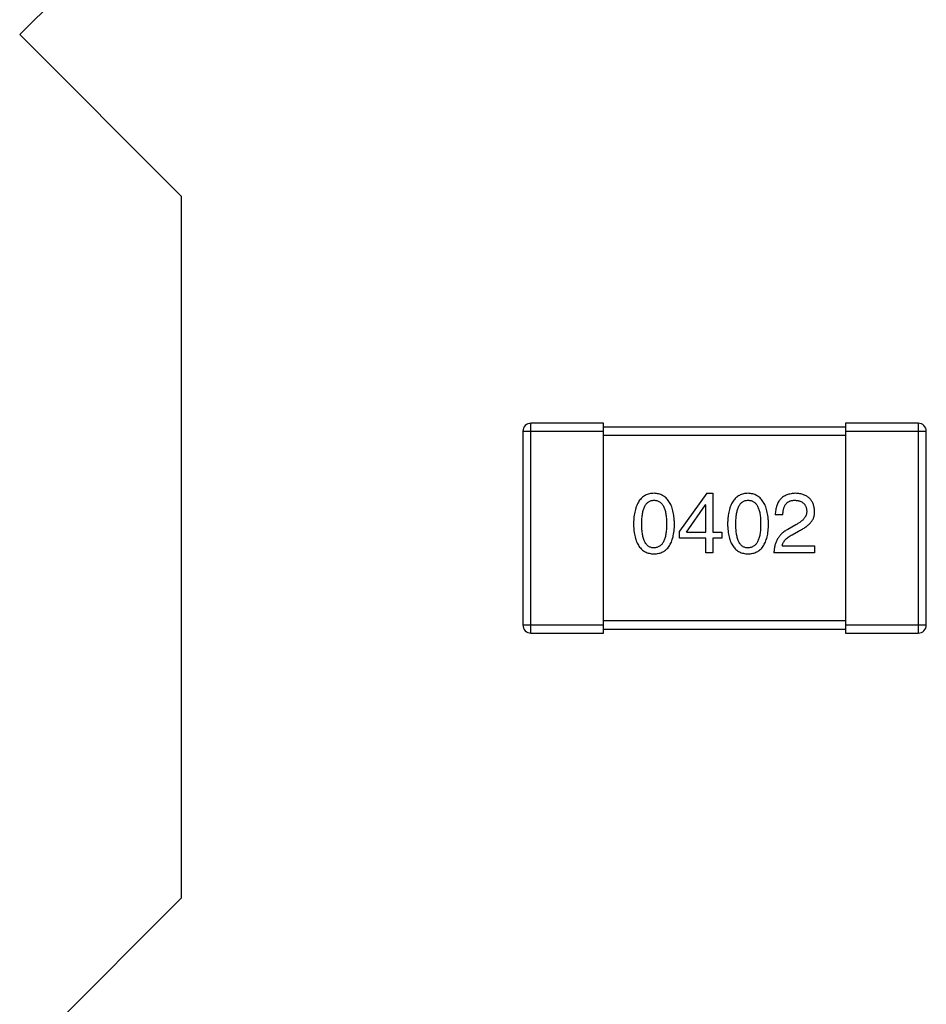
# Model space of a CAD drawing. Header units: inches. Extents: x -16 to 86, y -28 to 28.
# Tile 13 of 39: x 58.54 to 60.79, y -6.76 to -4.32. Entities that reach past the tile are written whole.
import ezdxf

# ---------------------------------------------------------------- set-up
doc = ezdxf.new("R2010")
doc.units = ezdxf.units.IN
doc.header["$LTSCALE"] = 1.21
doc.header["$MEASUREMENT"] = 0
doc.layers.get('0').update_dxf_attribs({"linetype": 'CONTINUOUS'})

msp = doc.modelspace()

# ---------------------------------------------------------------- linework, layer by layer
at = {"color": 6, "linetype": 'Continuous'}
for p, q in [((58.9413, -3.9597), (58.5412, -4.3596)), ((58.5412, -4.3596), (58.9411, -4.7597)), ((58.9411, -4.7597), (58.9408, -6.4997)), ((59.8081, -5.8426), (59.8081, -5.3226)), ((59.9881, -5.3226), (59.8081, -5.3226)), ((59.9881, -5.8426), (59.9881, -5.3226)), ((60.5881, -5.3326), (59.9881, -5.3326)), ((60.5881, -5.3226), (60.5881, -5.8426)), ((60.7681, -5.3226), (60.5881, -5.3226)), ((60.7681, -5.3226), (60.7681, -5.8426)), ((59.7881, -5.3426), (59.7881, -5.8226)), ((59.7881, -5.3426), (59.9881, -5.3426)), ((59.9881, -5.3526), (60.5881, -5.3526)), ((60.5881, -5.3426), (60.7881, -5.3426)), ((60.7881, -5.8226), (60.7881, -5.3426)), ((60.2437, -5.4963), (60.1764, -5.5897)), ((60.2437, -5.4963), (60.2592, -5.4963)), ((60.2592, -5.4963), (60.2592, -5.5922)), ((60.1937, -5.5922), (60.2404, -5.525)), ((60.2412, -5.525), (60.2404, -5.525)), ((60.2412, -5.5922), (60.2412, -5.525)), ((60.4325, -5.5496), (60.4137, -5.5496)), ((60.4645, -5.5742), (60.4448, -5.5857)), ((60.1764, -5.6078), (60.1764, -5.5897)), ((60.2412, -5.6078), (60.1764, -5.6078)), ((60.1937, -5.5922), (60.2412, -5.5922)), ((60.2412, -5.6438), (60.2412, -5.6078)), ((60.2592, -5.5922), (60.2814, -5.5922)), ((60.2592, -5.6078), (60.2592, -5.6438)), ((60.2814, -5.6078), (60.2592, -5.6078)), ((60.2814, -5.5922), (60.2814, -5.6078)), ((60.4555, -5.5988), (60.4711, -5.5897)), ((60.4309, -5.6266), (60.5112, -5.6266)), ((60.5112, -5.6266), (60.5112, -5.6438)), ((60.2592, -5.6438), (60.2412, -5.6438)), ((60.5112, -5.6438), (60.4104, -5.6438)), ((59.9881, -5.8226), (59.7881, -5.8226)), ((60.5881, -5.8126), (59.9881, -5.8126)), ((60.7881, -5.8226), (60.5881, -5.8226)), ((59.8081, -5.8426), (59.9881, -5.8426)), ((59.9881, -5.8326), (60.5881, -5.8326)), ((60.5881, -5.8426), (60.7681, -5.8426)), ((58.9408, -6.4997), (58.5407, -6.8996))]:
    msp.add_line(p, q, dxfattribs=at)
for centre, start, end in [((59.8081, -5.3426), 90, 180), ((60.7681, -5.3426), 0, 90), ((59.8081, -5.8226), 180, 270), ((60.7681, -5.8226), 270, 0)]:
    msp.add_arc(centre, 0.02, start, end, dxfattribs=at)
for points, knots in [([(60.1131, -5.4963), (60.1112, -5.4964), (60.1073, -5.4966), (60.1016, -5.4975), (60.0964, -5.4991), (60.0915, -5.5013), (60.087, -5.504), (60.0828, -5.5074), (60.0791, -5.5113), (60.0757, -5.5158), (60.0727, -5.5209), (60.0701, -5.5266), (60.0679, -5.5328), (60.066, -5.5396), (60.0645, -5.547), (60.0634, -5.555), (60.0626, -5.5636), (60.0624, -5.5695), (60.0623, -5.5725)], [0, 0, 0, 0, 0.057911, 0.113262, 0.165956, 0.217443, 0.268511, 0.319665, 0.372, 0.426129, 0.483365, 0.543779, 0.607756, 0.676562, 0.749704, 0.827713, 0.911177, 1, 1, 1, 1]), ([(60.164, -5.5725), (60.1638, -5.5695), (60.1636, -5.5637), (60.1627, -5.5552), (60.1615, -5.5473), (60.16, -5.5399), (60.1581, -5.5332), (60.1558, -5.5269), (60.1532, -5.5213), (60.1502, -5.5162), (60.1468, -5.5117), (60.1431, -5.5077), (60.139, -5.5044), (60.1345, -5.5016), (60.1297, -5.4994), (60.1245, -5.4977), (60.1189, -5.4967), (60.1151, -5.4964), (60.1131, -5.4963)], [0, 0, 0, 0, 0.088475, 0.171606, 0.249595, 0.322626, 0.391327, 0.455765, 0.516374, 0.573675, 0.628522, 0.681161, 0.732559, 0.783563, 0.83504, 0.887639, 0.942585, 1, 1, 1, 1]), ([(60.3463, -5.4963), (60.3443, -5.4964), (60.3404, -5.4966), (60.3348, -5.4975), (60.3295, -5.4991), (60.3246, -5.5013), (60.3201, -5.504), (60.316, -5.5074), (60.3122, -5.5113), (60.3089, -5.5158), (60.3059, -5.5209), (60.3033, -5.5266), (60.301, -5.5328), (60.2992, -5.5396), (60.2976, -5.547), (60.2965, -5.555), (60.2958, -5.5636), (60.2956, -5.5695), (60.2955, -5.5725)], [0, 0, 0, 0, 0.057911, 0.113262, 0.165956, 0.217443, 0.268511, 0.319665, 0.372, 0.426129, 0.483365, 0.543779, 0.607756, 0.676562, 0.749704, 0.827713, 0.911177, 1, 1, 1, 1]), ([(60.3971, -5.5725), (60.397, -5.5695), (60.3967, -5.5637), (60.3959, -5.5552), (60.3947, -5.5473), (60.3931, -5.5399), (60.3912, -5.5332), (60.389, -5.5269), (60.3863, -5.5213), (60.3833, -5.5162), (60.3799, -5.5117), (60.3762, -5.5077), (60.3721, -5.5044), (60.3676, -5.5016), (60.3628, -5.4994), (60.3576, -5.4977), (60.3521, -5.4967), (60.3483, -5.4964), (60.3463, -5.4963)], [0, 0, 0, 0, 0.088475, 0.171606, 0.249595, 0.322626, 0.391327, 0.455765, 0.516374, 0.573675, 0.628522, 0.681161, 0.732559, 0.783563, 0.83504, 0.887639, 0.942585, 1, 1, 1, 1]), ([(60.4645, -5.4963), (60.4625, -5.4964), (60.4586, -5.4966), (60.4529, -5.4974), (60.4476, -5.4986), (60.4426, -5.5002), (60.4381, -5.5021), (60.4339, -5.5045), (60.4301, -5.5072), (60.4267, -5.5104), (60.4237, -5.5139), (60.4211, -5.5179), (60.4189, -5.5222), (60.4171, -5.5269), (60.4156, -5.532), (60.4146, -5.5375), (60.4139, -5.5434), (60.4138, -5.5475), (60.4137, -5.5496)], [0, 0, 0, 0, 0.07282, 0.141057, 0.2062, 0.267672, 0.326735, 0.383519, 0.439188, 0.494454, 0.549628, 0.605958, 0.66397, 0.72402, 0.787502, 0.854127, 0.925065, 1, 1, 1, 1]), ([(60.5112, -5.5406), (60.5111, -5.5389), (60.5108, -5.5356), (60.51, -5.5308), (60.5089, -5.5263), (60.5075, -5.5221), (60.5057, -5.5183), (60.5036, -5.5147), (60.5012, -5.5115), (60.4984, -5.5085), (60.4953, -5.5059), (60.4918, -5.5036), (60.4881, -5.5016), (60.484, -5.4999), (60.4796, -5.4985), (60.4749, -5.4974), (60.4698, -5.4967), (60.4663, -5.4964), (60.4645, -5.4963)], [0, 0, 0, 0, 0.070688, 0.137741, 0.201612, 0.262778, 0.321223, 0.378455, 0.434411, 0.490146, 0.546362, 0.603392, 0.662208, 0.723401, 0.787372, 0.85442, 0.925153, 1, 1, 1, 1]), ([(60.0828, -5.5725), (60.0828, -5.5702), (60.0829, -5.5655), (60.0833, -5.5588), (60.0838, -5.5526), (60.0846, -5.5468), (60.0857, -5.5415), (60.087, -5.5367), (60.0885, -5.5323), (60.0903, -5.5283), (60.0923, -5.5248), (60.0945, -5.5218), (60.0971, -5.5193), (60.0998, -5.5171), (60.1028, -5.5155), (60.106, -5.5143), (60.1095, -5.5137), (60.1119, -5.5136), (60.1131, -5.5135)], [0, 0, 0, 0, 0.096452, 0.187278, 0.271765, 0.350519, 0.423437, 0.491321, 0.554011, 0.612224, 0.666281, 0.717003, 0.764884, 0.811423, 0.856783, 0.902993, 0.950236, 1, 1, 1, 1]), ([(60.1131, -5.5135), (60.1144, -5.5136), (60.1169, -5.5137), (60.1204, -5.5143), (60.1238, -5.5155), (60.1268, -5.5171), (60.1296, -5.5193), (60.1322, -5.5218), (60.1345, -5.5248), (60.1366, -5.5283), (60.1384, -5.5323), (60.14, -5.5367), (60.1413, -5.5415), (60.1424, -5.5468), (60.1433, -5.5526), (60.1439, -5.5588), (60.1442, -5.5655), (60.1443, -5.5702), (60.1443, -5.5725)], [0, 0, 0, 0, 0.050604, 0.098688, 0.145699, 0.191791, 0.238625, 0.286717, 0.337546, 0.391814, 0.449755, 0.512106, 0.579685, 0.652048, 0.730262, 0.814146, 0.904281, 1, 1, 1, 1]), ([(60.316, -5.5725), (60.316, -5.5702), (60.316, -5.5655), (60.3164, -5.5588), (60.317, -5.5526), (60.3178, -5.5468), (60.3189, -5.5415), (60.3201, -5.5367), (60.3217, -5.5323), (60.3235, -5.5283), (60.3255, -5.5248), (60.3277, -5.5218), (60.3302, -5.5193), (60.333, -5.5171), (60.336, -5.5155), (60.3392, -5.5143), (60.3427, -5.5137), (60.3451, -5.5136), (60.3463, -5.5135)], [0, 0, 0, 0, 0.096452, 0.187278, 0.271765, 0.350519, 0.423437, 0.491321, 0.554011, 0.612224, 0.666281, 0.717003, 0.764884, 0.811423, 0.856783, 0.902993, 0.950236, 1, 1, 1, 1]), ([(60.3463, -5.5135), (60.3476, -5.5136), (60.35, -5.5137), (60.3536, -5.5143), (60.3569, -5.5155), (60.36, -5.5171), (60.3628, -5.5193), (60.3654, -5.5218), (60.3677, -5.5248), (60.3698, -5.5283), (60.3716, -5.5323), (60.3732, -5.5367), (60.3745, -5.5415), (60.3756, -5.5468), (60.3764, -5.5526), (60.377, -5.5588), (60.3774, -5.5655), (60.3774, -5.5702), (60.3774, -5.5725)], [0, 0, 0, 0, 0.050604, 0.098688, 0.145699, 0.191791, 0.238625, 0.286717, 0.337546, 0.391814, 0.449755, 0.512106, 0.579685, 0.652048, 0.730262, 0.814146, 0.904281, 1, 1, 1, 1]), ([(60.4325, -5.5496), (60.4326, -5.5481), (60.4327, -5.5453), (60.4331, -5.5412), (60.4338, -5.5374), (60.4346, -5.5339), (60.4357, -5.5306), (60.437, -5.5276), (60.4385, -5.5249), (60.4403, -5.5225), (60.4422, -5.5204), (60.4444, -5.5185), (60.4468, -5.517), (60.4495, -5.5157), (60.4523, -5.5147), (60.4554, -5.514), (60.4586, -5.5136), (60.4609, -5.5135), (60.4621, -5.5135)], [0, 0, 0, 0, 0.082594, 0.15978, 0.232961, 0.301462, 0.365595, 0.426678, 0.484662, 0.540809, 0.595146, 0.648401, 0.702272, 0.757102, 0.813447, 0.872233, 0.934055, 1, 1, 1, 1]), ([(60.4621, -5.5135), (60.4632, -5.5136), (60.4654, -5.5137), (60.4686, -5.514), (60.4715, -5.5147), (60.4743, -5.5154), (60.4769, -5.5164), (60.4793, -5.5175), (60.4814, -5.5189), (60.4834, -5.5204), (60.4851, -5.5222), (60.4867, -5.5241), (60.488, -5.5263), (60.4892, -5.5286), (60.4901, -5.5311), (60.4908, -5.5338), (60.4913, -5.5367), (60.4915, -5.5387), (60.4916, -5.5397)], [0, 0, 0, 0, 0.076112, 0.148436, 0.216883, 0.281466, 0.34298, 0.402356, 0.459881, 0.51546, 0.571111, 0.62658, 0.683162, 0.741007, 0.801404, 0.863825, 0.930544, 1, 1, 1, 1]), ([(60.4916, -5.5397), (60.4916, -5.5406), (60.4917, -5.5422), (60.4915, -5.5446), (60.4911, -5.547), (60.4905, -5.5493), (60.4896, -5.5516), (60.4885, -5.5538), (60.4872, -5.5561), (60.4856, -5.5582), (60.4838, -5.5604), (60.4817, -5.5625), (60.4794, -5.5645), (60.4769, -5.5666), (60.4742, -5.5685), (60.4712, -5.5705), (60.4679, -5.5724), (60.4657, -5.5736), (60.4645, -5.5742)], [0, 0, 0, 0, 0.052237, 0.103888, 0.155485, 0.207395, 0.259864, 0.31356, 0.369176, 0.4266, 0.486836, 0.550048, 0.61567, 0.685271, 0.75824, 0.834614, 0.915635, 1, 1, 1, 1]), ([(60.4711, -5.5897), (60.4728, -5.589), (60.4761, -5.5874), (60.4808, -5.5849), (60.4852, -5.5824), (60.4892, -5.5797), (60.4929, -5.5769), (60.4963, -5.5741), (60.4993, -5.5711), (60.502, -5.5681), (60.5044, -5.565), (60.5064, -5.5617), (60.5081, -5.5584), (60.5094, -5.555), (60.5104, -5.5515), (60.511, -5.548), (60.5113, -5.5443), (60.5113, -5.5418), (60.5112, -5.5406)], [0, 0, 0, 0, 0.082731, 0.161257, 0.236138, 0.307554, 0.375712, 0.440848, 0.502916, 0.562567, 0.619798, 0.675716, 0.73039, 0.78386, 0.837315, 0.890547, 0.944917, 1, 1, 1, 1]), ([(60.0623, -5.5725), (60.0624, -5.5755), (60.0626, -5.5812), (60.0634, -5.5895), (60.0645, -5.5972), (60.066, -5.6044), (60.0679, -5.611), (60.0701, -5.617), (60.0727, -5.6225), (60.0757, -5.6274), (60.0791, -5.6318), (60.0828, -5.6356), (60.087, -5.6388), (60.0915, -5.6415), (60.0964, -5.6436), (60.1016, -5.6451), (60.1073, -5.646), (60.1112, -5.6462), (60.1131, -5.6463)], [0, 0, 0, 0, 0.087693, 0.170223, 0.247496, 0.319826, 0.387768, 0.451403, 0.511459, 0.568358, 0.622671, 0.675251, 0.726739, 0.778422, 0.830759, 0.884394, 0.940865, 1, 1, 1, 1]), ([(60.1131, -5.6316), (60.1119, -5.6315), (60.1095, -5.6314), (60.106, -5.6307), (60.1028, -5.6296), (60.0998, -5.6279), (60.0971, -5.6258), (60.0945, -5.6233), (60.0923, -5.6202), (60.0903, -5.6167), (60.0885, -5.6128), (60.087, -5.6084), (60.0857, -5.6035), (60.0846, -5.5982), (60.0838, -5.5925), (60.0833, -5.5862), (60.0829, -5.5795), (60.0828, -5.5749), (60.0828, -5.5725)], [0, 0, 0, 0, 0.049766, 0.097012, 0.143225, 0.188786, 0.235079, 0.282962, 0.333687, 0.387747, 0.445963, 0.508657, 0.576545, 0.649868, 0.72822, 0.812712, 0.903543, 1, 1, 1, 1]), ([(60.1131, -5.6463), (60.1151, -5.6462), (60.119, -5.646), (60.1246, -5.6451), (60.1299, -5.6436), (60.1348, -5.6415), (60.1393, -5.6388), (60.1435, -5.6356), (60.1472, -5.6318), (60.1506, -5.6275), (60.1536, -5.6225), (60.1562, -5.617), (60.1584, -5.611), (60.1603, -5.6044), (60.1618, -5.5972), (60.1629, -5.5895), (60.1637, -5.5812), (60.1639, -5.5755), (60.164, -5.5725)], [0, 0, 0, 0, 0.059134, 0.115603, 0.169236, 0.221572, 0.273254, 0.32474, 0.377319, 0.431815, 0.488555, 0.548609, 0.612242, 0.680182, 0.75251, 0.829782, 0.91231, 1, 1, 1, 1]), ([(60.1443, -5.5725), (60.1443, -5.5749), (60.1442, -5.5794), (60.1439, -5.586), (60.1433, -5.5922), (60.1424, -5.5979), (60.1413, -5.6032), (60.14, -5.608), (60.1385, -5.6124), (60.1366, -5.6163), (60.1345, -5.6198), (60.1322, -5.6229), (60.1297, -5.6255), (60.1268, -5.6276), (60.1238, -5.6293), (60.1204, -5.6306), (60.1169, -5.6313), (60.1144, -5.6315), (60.1131, -5.6316)], [0, 0, 0, 0, 0.094834, 0.184067, 0.267029, 0.344713, 0.417334, 0.484367, 0.546941, 0.604717, 0.65953, 0.710539, 0.759381, 0.806382, 0.853027, 0.900623, 0.949121, 1, 1, 1, 1]), ([(60.2955, -5.5725), (60.2956, -5.5755), (60.2958, -5.5812), (60.2965, -5.5895), (60.2976, -5.5972), (60.2992, -5.6044), (60.301, -5.611), (60.3033, -5.617), (60.3059, -5.6225), (60.3089, -5.6274), (60.3122, -5.6318), (60.316, -5.6356), (60.3201, -5.6388), (60.3246, -5.6415), (60.3295, -5.6436), (60.3348, -5.6451), (60.3404, -5.646), (60.3443, -5.6462), (60.3463, -5.6463)], [0, 0, 0, 0, 0.087693, 0.170223, 0.247496, 0.319826, 0.387768, 0.451403, 0.511459, 0.568358, 0.622671, 0.675251, 0.726739, 0.778422, 0.830759, 0.884394, 0.940865, 1, 1, 1, 1]), ([(60.3463, -5.6316), (60.3451, -5.6315), (60.3427, -5.6314), (60.3392, -5.6307), (60.3359, -5.6296), (60.333, -5.6279), (60.3302, -5.6258), (60.3277, -5.6233), (60.3255, -5.6202), (60.3235, -5.6167), (60.3217, -5.6128), (60.3201, -5.6084), (60.3189, -5.6035), (60.3178, -5.5982), (60.317, -5.5925), (60.3164, -5.5862), (60.316, -5.5795), (60.316, -5.5749), (60.316, -5.5725)], [0, 0, 0, 0, 0.049766, 0.097012, 0.143225, 0.188786, 0.235079, 0.282962, 0.333687, 0.387747, 0.445963, 0.508657, 0.576545, 0.649868, 0.72822, 0.812712, 0.903543, 1, 1, 1, 1]), ([(60.3774, -5.5725), (60.3774, -5.5749), (60.3774, -5.5794), (60.377, -5.586), (60.3764, -5.5922), (60.3756, -5.5979), (60.3745, -5.6032), (60.3732, -5.608), (60.3716, -5.6124), (60.3698, -5.6163), (60.3677, -5.6198), (60.3654, -5.6229), (60.3628, -5.6255), (60.36, -5.6276), (60.3569, -5.6293), (60.3536, -5.6306), (60.35, -5.6313), (60.3476, -5.6315), (60.3463, -5.6316)], [0, 0, 0, 0, 0.094834, 0.184067, 0.267029, 0.344713, 0.417334, 0.484367, 0.546941, 0.604717, 0.65953, 0.710539, 0.759381, 0.806382, 0.853027, 0.900623, 0.949121, 1, 1, 1, 1]), ([(60.3463, -5.6463), (60.3483, -5.6462), (60.3522, -5.646), (60.3578, -5.6451), (60.363, -5.6436), (60.3679, -5.6415), (60.3725, -5.6388), (60.3766, -5.6356), (60.3804, -5.6318), (60.3837, -5.6275), (60.3867, -5.6225), (60.3893, -5.617), (60.3916, -5.611), (60.3934, -5.6044), (60.395, -5.5972), (60.396, -5.5895), (60.3968, -5.5812), (60.397, -5.5755), (60.3971, -5.5725)], [0, 0, 0, 0, 0.059134, 0.115603, 0.169236, 0.221572, 0.273254, 0.32474, 0.377319, 0.431815, 0.488555, 0.548609, 0.612242, 0.680182, 0.75251, 0.829782, 0.91231, 1, 1, 1, 1]), ([(60.4448, -5.5857), (60.4435, -5.5864), (60.4408, -5.5879), (60.437, -5.5904), (60.4334, -5.5931), (60.4301, -5.596), (60.427, -5.599), (60.4242, -5.6023), (60.4217, -5.6056), (60.4194, -5.6092), (60.4173, -5.6129), (60.4156, -5.6168), (60.4141, -5.6209), (60.4128, -5.6252), (60.4118, -5.6296), (60.4111, -5.6342), (60.4106, -5.639), (60.4105, -5.6422), (60.4104, -5.6438)], [0, 0, 0, 0, 0.065828, 0.130094, 0.192451, 0.254037, 0.313974, 0.373757, 0.433048, 0.492243, 0.551902, 0.611758, 0.672678, 0.734814, 0.798569, 0.863693, 0.930488, 1, 1, 1, 1]), ([(60.4309, -5.6266), (60.4312, -5.6253), (60.4317, -5.6227), (60.4333, -5.6189), (60.4355, -5.6153), (60.4383, -5.6117), (60.4417, -5.6083), (60.4457, -5.605), (60.4504, -5.6017), (60.4537, -5.5998), (60.4555, -5.5988)], [0, 0, 0, 0, 0.103034, 0.208166, 0.318255, 0.434664, 0.559728, 0.695394, 0.841708, 1, 1, 1, 1])]:
    msp.add_open_spline(points, degree=3, knots=knots, dxfattribs=at)

doc.saveas('drawing.dxf')
